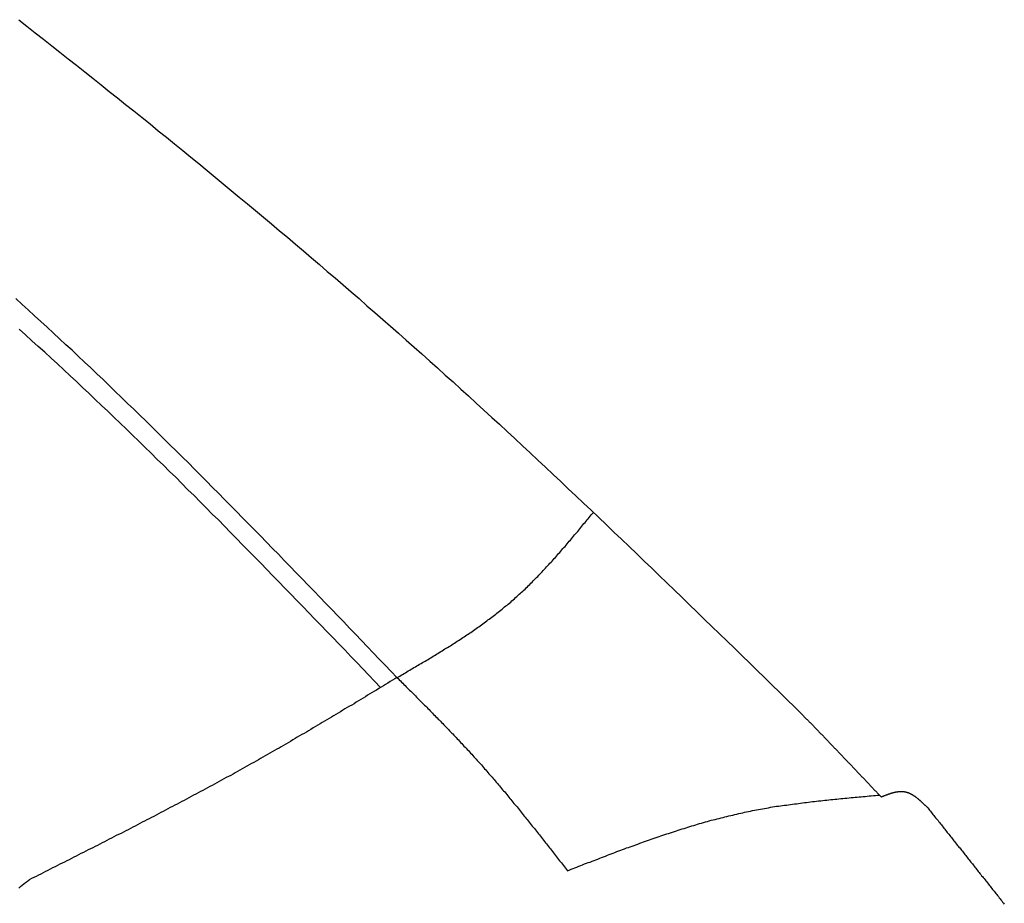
# Model space of a CAD drawing. Extents: x 562 to 7231, y 5917 to 11926.
# Tile 65 of 66: x 5092 to 5394, y 10775 to 11047. Entities that reach past the tile are written whole.
import ezdxf

# ---------------------------------------------------------------- set-up
doc = ezdxf.new("R2010")
doc.units = 0
doc.layers.add('CAR', color=10, linetype='CONTINUOUS')

msp = doc.modelspace()

# ---------------------------------------------------------------- linework, layer by layer
at = {"layer": 'CAR'}
for points in [[(5091.83, 11046.7, 0), (5094.37, 11044.7, 0), (5096.91, 11042.7, 0), (5099.44, 11040.7, 0), (5101.97, 11038.7, 0), (5104.5, 11036.7, 0), (5107.03, 11034.7, 0), (5109.56, 11032.7, 0), (5112.08, 11030.7, 0), (5114.6, 11028.7, 0), (5117.12, 11026.7, 0), (5119.64, 11024.7, 0), (5122.15, 11022.7, 0), (5124.66, 11020.7, 0), (5127.17, 11018.7, 0), (5129.68, 11016.7, 0), (5132.18, 11014.7, 0), (5134.68, 11012.6, 0), (5137.18, 11010.6, 0), (5139.68, 11008.6, 0), (5142.17, 11006.5, 0), (5144.66, 11004.5, 0), (5147.15, 11002.5, 0), (5149.64, 11000.4, 0), (5152.12, 10998.4, 0), (5154.6, 10996.3, 0), (5157.07, 10994.3, 0), (5159.55, 10992.2, 0), (5162.02, 10990.2, 0), (5164.49, 10988.1, 0), (5166.95, 10986.1, 0), (5169.42, 10984, 0), (5171.87, 10981.9, 0), (5174.33, 10979.9, 0), (5176.78, 10977.8, 0), (5179.23, 10975.7, 0), (5181.68, 10973.6, 0), (5184.12, 10971.5, 0), (5186.56, 10969.4, 0), (5189, 10967.4, 0), (5191.44, 10965.3, 0), (5193.87, 10963.2, 0), (5196.29, 10961.1, 0), (5198.72, 10958.9, 0), (5201.14, 10956.8, 0), (5203.55, 10954.7, 0), (5205.97, 10952.6, 0), (5208.38, 10950.5, 0), (5210.78, 10948.3, 0), (5213.19, 10946.2, 0), (5215.58, 10944.1, 0), (5217.98, 10941.9, 0), (5220.37, 10939.8, 0), (5222.76, 10937.6, 0), (5225.14, 10935.5, 0), (5227.53, 10933.3, 0), (5229.9, 10931.2, 0), (5232.28, 10929, 0), (5234.65, 10926.8, 0), (5237.02, 10924.6, 0), (5239.38, 10922.5, 0), (5241.74, 10920.3, 0), (5244.1, 10918.1, 0), (5246.46, 10915.9, 0), (5248.81, 10913.7, 0), (5251.16, 10911.5, 0), (5253.51, 10909.3, 0), (5255.85, 10907.1, 0), (5258.2, 10904.9, 0), (5260.54, 10902.7, 0), (5262.87, 10900.5, 0), (5265.21, 10898.3, 0), (5267.54, 10896.1, 0), (5269.88, 10893.9, 0), (5272.2, 10891.7, 0), (5274.53, 10889.4, 0), (5276.86, 10887.2, 0), (5279.18, 10885, 0), (5281.5, 10882.8, 0), (5283.82, 10880.5, 0), (5286.14, 10878.3, 0), (5288.46, 10876.1, 0), (5290.77, 10873.8, 0), (5293.09, 10871.6, 0), (5295.4, 10869.4, 0), (5297.71, 10867.1, 0), (5300.02, 10864.9, 0), (5302.33, 10862.6, 0), (5304.64, 10860.4, 0), (5306.95, 10858.2, 0), (5309.26, 10855.9, 0), (5311.56, 10853.7, 0), (5313.87, 10851.4, 0), (5316.17, 10849.2, 0), (5318.48, 10846.9, 0), (5320.78, 10844.7, 0), (5323.08, 10842.4, 0), (5325.39, 10840.2, 0), (5327.69, 10837.9, 0), (5329.99, 10835.7, 0), (5332.29, 10833.4, 0)], [(5207.94, 10844.7, 0), (5206.12, 10846.6, 0), (5204.31, 10848.5, 0), (5202.49, 10850.4, 0), (5200.67, 10852.3, 0), (5198.86, 10854.2, 0), (5197.04, 10856.1, 0), (5195.22, 10858, 0), (5193.4, 10859.9, 0), (5191.58, 10861.8, 0), (5189.76, 10863.7, 0), (5187.94, 10865.6, 0), (5186.12, 10867.5, 0), (5184.3, 10869.4, 0), (5182.48, 10871.2, 0), (5180.66, 10873.1, 0), (5178.83, 10875, 0), (5177.01, 10876.9, 0), (5175.18, 10878.8, 0), (5173.35, 10880.7, 0), (5171.53, 10882.6, 0), (5169.7, 10884.4, 0), (5167.87, 10886.3, 0), (5166.03, 10888.2, 0), (5164.2, 10890.1, 0), (5162.36, 10891.9, 0), (5160.53, 10893.8, 0), (5158.69, 10895.7, 0), (5156.85, 10897.6, 0), (5155.01, 10899.4, 0), (5153.16, 10901.3, 0), (5151.32, 10903.1, 0), (5149.47, 10905, 0), (5147.62, 10906.9, 0), (5145.77, 10908.7, 0), (5143.92, 10910.6, 0), (5142.06, 10912.4, 0), (5140.2, 10914.3, 0), (5138.34, 10916.1, 0), (5136.48, 10917.9, 0), (5134.61, 10919.8, 0), (5132.75, 10921.6, 0), (5130.88, 10923.5, 0), (5129, 10925.3, 0), (5127.13, 10927.1, 0), (5125.25, 10928.9, 0), (5123.37, 10930.7, 0), (5121.48, 10932.6, 0), (5119.6, 10934.4, 0), (5117.71, 10936.2, 0), (5115.81, 10938, 0), (5113.92, 10939.8, 0), (5112.02, 10941.6, 0), (5110.12, 10943.4, 0), (5108.21, 10945.2, 0), (5106.3, 10946.9, 0), (5104.39, 10948.7, 0), (5102.47, 10950.5, 0), (5100.55, 10952.3, 0), (5098.63, 10954, 0), (5096.7, 10955.8, 0), (5094.77, 10957.6, 0), (5092.84, 10959.3, 0), (5090.9, 10961.1, 0)], [(5202.93, 10841.7, 0), (5201.09, 10843.6, 0), (5199.26, 10845.5, 0), (5197.42, 10847.4, 0), (5195.59, 10849.3, 0), (5193.75, 10851.2, 0), (5191.91, 10853.2, 0), (5190.08, 10855.1, 0), (5188.24, 10857, 0), (5186.4, 10858.9, 0), (5184.56, 10860.8, 0), (5182.72, 10862.7, 0), (5180.88, 10864.6, 0), (5179.04, 10866.5, 0), (5177.2, 10868.4, 0), (5175.35, 10870.3, 0), (5173.51, 10872.2, 0), (5171.66, 10874.1, 0), (5169.81, 10876, 0), (5167.97, 10877.9, 0), (5166.11, 10879.8, 0), (5164.26, 10881.7, 0), (5162.41, 10883.6, 0), (5160.55, 10885.5, 0), (5158.7, 10887.4, 0), (5156.84, 10889.3, 0), (5154.98, 10891.2, 0), (5153.11, 10893.1, 0), (5151.25, 10894.9, 0), (5149.38, 10896.8, 0), (5147.51, 10898.7, 0), (5145.64, 10900.6, 0), (5143.77, 10902.4, 0), (5141.89, 10904.3, 0), (5140.01, 10906.2, 0), (5138.13, 10908, 0), (5136.24, 10909.9, 0), (5134.35, 10911.7, 0), (5132.46, 10913.6, 0), (5130.57, 10915.5, 0), (5128.67, 10917.3, 0), (5126.77, 10919.1, 0), (5124.87, 10921, 0), (5122.97, 10922.8, 0), (5121.06, 10924.7, 0), (5119.14, 10926.5, 0), (5117.23, 10928.3, 0), (5115.31, 10930.1, 0), (5113.38, 10932, 0), (5111.46, 10933.8, 0), (5109.52, 10935.6, 0), (5107.59, 10937.4, 0), (5105.65, 10939.2, 0), (5103.71, 10941, 0), (5101.76, 10942.8, 0), (5099.81, 10944.6, 0), (5097.85, 10946.4, 0), (5095.89, 10948.1, 0), (5093.93, 10949.9, 0), (5091.96, 10951.7, 0)], [(5207.94, 10844.7, 0), (5208.37, 10845, 0), (5208.81, 10845.2, 0), (5209.25, 10845.5, 0), (5209.68, 10845.7, 0), (5210.12, 10846, 0), (5210.55, 10846.2, 0), (5210.99, 10846.5, 0), (5211.42, 10846.8, 0), (5211.86, 10847, 0), (5212.29, 10847.3, 0), (5212.73, 10847.5, 0), (5213.16, 10847.8, 0), (5213.6, 10848, 0), (5214.03, 10848.3, 0), (5214.46, 10848.5, 0), (5214.9, 10848.8, 0), (5215.33, 10849, 0), (5215.77, 10849.3, 0), (5216.2, 10849.6, 0), (5216.63, 10849.8, 0), (5217.06, 10850.1, 0), (5217.49, 10850.3, 0), (5217.93, 10850.6, 0), (5218.36, 10850.8, 0), (5218.79, 10851.1, 0), (5219.22, 10851.4, 0), (5219.65, 10851.6, 0), (5220.08, 10851.9, 0), (5220.5, 10852.1, 0), (5220.93, 10852.4, 0), (5221.36, 10852.7, 0), (5221.79, 10852.9, 0), (5222.21, 10853.2, 0), (5222.64, 10853.5, 0), (5223.07, 10853.7, 0), (5223.49, 10854, 0), (5223.92, 10854.3, 0), (5224.34, 10854.5, 0), (5224.76, 10854.8, 0), (5225.19, 10855.1, 0), (5225.61, 10855.3, 0), (5226.03, 10855.6, 0), (5226.45, 10855.9, 0), (5226.87, 10856.1, 0), (5227.29, 10856.4, 0), (5227.7, 10856.7, 0), (5228.12, 10857, 0), (5228.54, 10857.2, 0), (5228.95, 10857.5, 0), (5229.37, 10857.8, 0), (5229.78, 10858.1, 0), (5230.2, 10858.4, 0), (5230.61, 10858.6, 0), (5231.02, 10858.9, 0), (5231.43, 10859.2, 0), (5231.84, 10859.5, 0), (5232.25, 10859.8, 0), (5232.65, 10860.1, 0), (5233.06, 10860.3, 0), (5233.47, 10860.6, 0), (5233.87, 10860.9, 0), (5234.27, 10861.2, 0), (5234.68, 10861.5, 0), (5235.08, 10861.8, 0), (5235.48, 10862.1, 0), (5235.88, 10862.4, 0), (5236.28, 10862.7, 0), (5236.67, 10863, 0), (5237.07, 10863.3, 0), (5237.46, 10863.6, 0), (5237.86, 10863.9, 0), (5238.25, 10864.2, 0), (5238.64, 10864.5, 0), (5239.03, 10864.8, 0), (5239.42, 10865.1, 0), (5239.8, 10865.4, 0), (5240.19, 10865.7, 0), (5240.57, 10866, 0), (5240.96, 10866.4, 0), (5241.34, 10866.7, 0), (5241.72, 10867, 0), (5242.1, 10867.3, 0), (5242.48, 10867.6, 0), (5242.85, 10867.9, 0), (5243.23, 10868.3, 0), (5243.6, 10868.6, 0), (5243.97, 10868.9, 0), (5244.34, 10869.3, 0), (5244.71, 10869.6, 0), (5245.08, 10869.9, 0), (5245.45, 10870.3, 0), (5245.81, 10870.6, 0), (5246.17, 10870.9, 0), (5246.54, 10871.3, 0), (5246.9, 10871.6, 0), (5247.26, 10871.9, 0), (5247.62, 10872.3, 0), (5247.97, 10872.6, 0), (5248.33, 10873, 0), (5248.68, 10873.3, 0), (5249.04, 10873.7, 0), (5249.39, 10874, 0), (5249.74, 10874.4, 0), (5250.09, 10874.7, 0), (5250.44, 10875.1, 0), (5250.79, 10875.4, 0), (5251.14, 10875.8, 0), (5251.48, 10876.2, 0), (5251.83, 10876.5, 0), (5252.17, 10876.9, 0), (5252.52, 10877.2, 0), (5252.86, 10877.6, 0), (5253.2, 10878, 0), (5253.54, 10878.3, 0), (5253.88, 10878.7, 0), (5254.22, 10879.1, 0), (5254.56, 10879.4, 0), (5254.89, 10879.8, 0), (5255.23, 10880.2, 0), (5255.56, 10880.5, 0), (5255.9, 10880.9, 0), (5256.23, 10881.3, 0), (5256.56, 10881.6, 0), (5256.9, 10882, 0), (5257.23, 10882.4, 0), (5257.56, 10882.8, 0), (5257.89, 10883.1, 0), (5258.22, 10883.5, 0), (5258.55, 10883.9, 0), (5258.88, 10884.3, 0), (5259.2, 10884.7, 0), (5259.53, 10885, 0), (5259.86, 10885.4, 0), (5260.19, 10885.8, 0), (5260.51, 10886.2, 0), (5260.84, 10886.6, 0), (5261.16, 10886.9, 0), (5261.49, 10887.3, 0), (5261.81, 10887.7, 0), (5262.13, 10888.1, 0), (5262.46, 10888.5, 0), (5262.78, 10888.9, 0), (5263.1, 10889.2, 0), (5263.42, 10889.6, 0), (5263.75, 10890, 0), (5264.07, 10890.4, 0), (5264.39, 10890.8, 0), (5264.71, 10891.2, 0), (5265.03, 10891.6, 0), (5265.35, 10892, 0), (5265.67, 10892.3, 0), (5265.99, 10892.7, 0), (5266.31, 10893.1, 0), (5266.63, 10893.5, 0), (5266.95, 10893.9, 0), (5267.27, 10894.3, 0), (5267.59, 10894.7, 0), (5267.91, 10895.1, 0), (5268.23, 10895.4, 0)], [(5207.94, 10844.7, 0), (5207.25, 10844.3, 0), (5206.55, 10843.9, 0), (5205.86, 10843.5, 0), (5205.17, 10843, 0), (5204.47, 10842.6, 0), (5203.78, 10842.2, 0), (5203.08, 10841.8, 0), (5202.39, 10841.4, 0), (5201.7, 10840.9, 0), (5201, 10840.5, 0), (5200.31, 10840.1, 0), (5199.62, 10839.7, 0), (5198.92, 10839.3, 0), (5198.23, 10838.8, 0), (5197.53, 10838.4, 0), (5196.84, 10838, 0), (5196.15, 10837.6, 0), (5195.45, 10837.2, 0), (5194.76, 10836.7, 0), (5194.06, 10836.3, 0), (5193.37, 10835.9, 0), (5192.67, 10835.5, 0), (5191.98, 10835.1, 0), (5191.28, 10834.7, 0), (5190.59, 10834.2, 0), (5189.89, 10833.8, 0), (5189.2, 10833.4, 0), (5188.5, 10833, 0), (5187.8, 10832.6, 0), (5187.11, 10832.2, 0), (5186.41, 10831.7, 0), (5185.71, 10831.3, 0), (5185.02, 10830.9, 0), (5184.32, 10830.5, 0), (5183.62, 10830.1, 0), (5182.93, 10829.7, 0), (5182.23, 10829.3, 0), (5181.53, 10828.8, 0), (5180.83, 10828.4, 0), (5180.13, 10828, 0), (5179.43, 10827.6, 0), (5178.74, 10827.2, 0), (5178.04, 10826.8, 0), (5177.34, 10826.4, 0), (5176.64, 10826, 0), (5175.94, 10825.6, 0), (5175.24, 10825.1, 0), (5174.54, 10824.7, 0), (5173.84, 10824.3, 0), (5173.13, 10823.9, 0), (5172.43, 10823.5, 0), (5171.73, 10823.1, 0), (5171.03, 10822.7, 0), (5170.33, 10822.3, 0), (5169.62, 10821.9, 0), (5168.92, 10821.5, 0), (5168.22, 10821.1, 0), (5167.51, 10820.7, 0), (5166.81, 10820.3, 0), (5166.1, 10819.9, 0), (5165.4, 10819.5, 0), (5164.69, 10819.1, 0), (5163.99, 10818.7, 0), (5163.28, 10818.3, 0), (5162.57, 10817.9, 0), (5161.86, 10817.5, 0), (5161.16, 10817.1, 0), (5160.45, 10816.7, 0), (5159.74, 10816.3, 0), (5159.03, 10815.9, 0), (5158.32, 10815.5, 0), (5157.61, 10815.1, 0), (5156.9, 10814.7, 0), (5156.19, 10814.4, 0), (5155.48, 10814, 0), (5154.77, 10813.6, 0), (5154.06, 10813.2, 0), (5153.35, 10812.8, 0), (5152.64, 10812.4, 0), (5151.93, 10812, 0), (5151.22, 10811.6, 0), (5150.5, 10811.3, 0), (5149.79, 10810.9, 0), (5149.08, 10810.5, 0), (5148.36, 10810.1, 0), (5147.65, 10809.7, 0), (5146.94, 10809.3, 0), (5146.22, 10808.9, 0), (5145.51, 10808.6, 0), (5144.79, 10808.2, 0), (5144.08, 10807.8, 0), (5143.36, 10807.4, 0), (5142.64, 10807, 0), (5141.93, 10806.7, 0), (5141.21, 10806.3, 0), (5140.5, 10805.9, 0), (5139.78, 10805.5, 0), (5139.06, 10805.1, 0), (5138.34, 10804.8, 0), (5137.63, 10804.4, 0), (5136.91, 10804, 0), (5136.19, 10803.6, 0), (5135.47, 10803.3, 0), (5134.75, 10802.9, 0), (5134.04, 10802.5, 0), (5133.32, 10802.1, 0), (5132.6, 10801.8, 0), (5131.88, 10801.4, 0), (5131.16, 10801, 0), (5130.44, 10800.6, 0), (5129.72, 10800.3, 0), (5129, 10799.9, 0), (5128.28, 10799.5, 0), (5127.56, 10799.1, 0), (5126.84, 10798.8, 0), (5126.12, 10798.4, 0), (5125.39, 10798, 0), (5124.67, 10797.7, 0), (5123.95, 10797.3, 0), (5123.23, 10796.9, 0), (5122.51, 10796.5, 0), (5121.79, 10796.2, 0), (5121.06, 10795.8, 0), (5120.34, 10795.4, 0), (5119.62, 10795.1, 0), (5118.9, 10794.7, 0), (5118.18, 10794.3, 0), (5117.45, 10794, 0), (5116.73, 10793.6, 0), (5116.01, 10793.2, 0), (5115.28, 10792.9, 0), (5114.56, 10792.5, 0), (5113.84, 10792.1, 0), (5113.11, 10791.8, 0), (5112.39, 10791.4, 0), (5111.67, 10791, 0), (5110.94, 10790.7, 0), (5110.22, 10790.3, 0), (5109.5, 10789.9, 0), (5108.77, 10789.6, 0), (5108.05, 10789.2, 0), (5107.32, 10788.8, 0), (5106.6, 10788.5, 0), (5105.88, 10788.1, 0), (5105.15, 10787.7, 0), (5104.43, 10787.4, 0), (5103.7, 10787, 0), (5102.98, 10786.6, 0), (5102.25, 10786.3, 0), (5101.53, 10785.9, 0), (5100.8, 10785.5, 0), (5100.08, 10785.2, 0), (5099.36, 10784.8, 0), (5098.63, 10784.4, 0), (5097.91, 10784.1, 0), (5097.18, 10783.7, 0), (5096.46, 10783.3, 0), (5095.73, 10783, 0), (5095.01, 10782.6, 0)], [(5207.94, 10844.7, 0), (5208.29, 10844.4, 0), (5208.65, 10844, 0), (5209, 10843.7, 0), (5209.35, 10843.3, 0), (5209.7, 10843, 0), (5210.06, 10842.6, 0), (5210.41, 10842.3, 0), (5210.76, 10841.9, 0), (5211.12, 10841.6, 0), (5211.47, 10841.2, 0), (5211.82, 10840.9, 0), (5212.18, 10840.5, 0), (5212.53, 10840.2, 0), (5212.88, 10839.8, 0), (5213.23, 10839.5, 0), (5213.59, 10839.1, 0), (5213.94, 10838.7, 0), (5214.29, 10838.4, 0), (5214.64, 10838, 0), (5214.99, 10837.7, 0), (5215.34, 10837.3, 0), (5215.7, 10837, 0), (5216.05, 10836.6, 0), (5216.4, 10836.3, 0), (5216.75, 10835.9, 0), (5217.1, 10835.6, 0), (5217.45, 10835.2, 0), (5217.8, 10834.9, 0), (5218.15, 10834.5, 0), (5218.5, 10834.1, 0), (5218.85, 10833.8, 0), (5219.2, 10833.4, 0), (5219.55, 10833.1, 0), (5219.9, 10832.7, 0), (5220.24, 10832.4, 0), (5220.59, 10832, 0), (5220.94, 10831.7, 0), (5221.29, 10831.3, 0), (5221.64, 10830.9, 0), (5221.98, 10830.6, 0), (5222.33, 10830.2, 0), (5222.67, 10829.9, 0), (5223.02, 10829.5, 0), (5223.37, 10829.2, 0), (5223.71, 10828.8, 0), (5224.06, 10828.4, 0), (5224.4, 10828.1, 0), (5224.75, 10827.7, 0), (5225.09, 10827.4, 0), (5225.43, 10827, 0), (5225.78, 10826.6, 0), (5226.12, 10826.3, 0), (5226.46, 10825.9, 0), (5226.8, 10825.6, 0), (5227.14, 10825.2, 0), (5227.48, 10824.8, 0), (5227.82, 10824.5, 0), (5228.16, 10824.1, 0), (5228.5, 10823.7, 0), (5228.84, 10823.4, 0), (5229.18, 10823, 0), (5229.52, 10822.6, 0), (5229.86, 10822.3, 0), (5230.19, 10821.9, 0), (5230.53, 10821.5, 0), (5230.87, 10821.2, 0), (5231.2, 10820.8, 0), (5231.54, 10820.4, 0), (5231.87, 10820.1, 0), (5232.2, 10819.7, 0), (5232.54, 10819.3, 0), (5232.87, 10819, 0), (5233.2, 10818.6, 0), (5233.53, 10818.2, 0), (5233.86, 10817.9, 0), (5234.19, 10817.5, 0), (5234.52, 10817.1, 0), (5234.85, 10816.7, 0), (5235.18, 10816.4, 0), (5235.51, 10816, 0), (5235.84, 10815.6, 0), (5236.16, 10815.2, 0), (5236.49, 10814.9, 0), (5236.82, 10814.5, 0), (5237.14, 10814.1, 0), (5237.47, 10813.7, 0), (5237.79, 10813.4, 0), (5238.11, 10813, 0), (5238.44, 10812.6, 0), (5238.76, 10812.2, 0), (5239.08, 10811.8, 0), (5239.4, 10811.5, 0), (5239.73, 10811.1, 0), (5240.05, 10810.7, 0), (5240.37, 10810.3, 0), (5240.69, 10809.9, 0), (5241.01, 10809.6, 0), (5241.33, 10809.2, 0), (5241.64, 10808.8, 0), (5241.96, 10808.4, 0), (5242.28, 10808, 0), (5242.6, 10807.6, 0), (5242.92, 10807.3, 0), (5243.23, 10806.9, 0), (5243.55, 10806.5, 0), (5243.86, 10806.1, 0), (5244.18, 10805.7, 0), (5244.49, 10805.3, 0), (5244.81, 10805, 0), (5245.12, 10804.6, 0), (5245.44, 10804.2, 0), (5245.75, 10803.8, 0), (5246.07, 10803.4, 0), (5246.38, 10803, 0), (5246.69, 10802.6, 0), (5247, 10802.2, 0), (5247.32, 10801.9, 0), (5247.63, 10801.5, 0), (5247.94, 10801.1, 0), (5248.25, 10800.7, 0), (5248.56, 10800.3, 0), (5248.87, 10799.9, 0), (5249.18, 10799.5, 0), (5249.49, 10799.1, 0), (5249.8, 10798.7, 0), (5250.11, 10798.4, 0), (5250.42, 10798, 0), (5250.73, 10797.6, 0), (5251.04, 10797.2, 0), (5251.35, 10796.8, 0), (5251.66, 10796.4, 0), (5251.97, 10796, 0), (5252.28, 10795.6, 0), (5252.58, 10795.2, 0), (5252.89, 10794.8, 0), (5253.2, 10794.4, 0), (5253.51, 10794, 0), (5253.81, 10793.7, 0), (5254.12, 10793.3, 0), (5254.43, 10792.9, 0), (5254.74, 10792.5, 0), (5255.04, 10792.1, 0), (5255.35, 10791.7, 0), (5255.66, 10791.3, 0), (5255.96, 10790.9, 0), (5256.27, 10790.5, 0), (5256.58, 10790.1, 0), (5256.88, 10789.7, 0), (5257.19, 10789.3, 0), (5257.49, 10788.9, 0), (5257.8, 10788.5, 0), (5258.11, 10788.2, 0), (5258.41, 10787.8, 0), (5258.72, 10787.4, 0), (5259.02, 10787, 0), (5259.33, 10786.6, 0), (5259.64, 10786.2, 0), (5259.94, 10785.8, 0), (5260.25, 10785.4, 0)], [(5332.29, 10833.4, 0), (5332.49, 10833.2, 0), (5332.68, 10833, 0), (5332.87, 10832.8, 0), (5333.06, 10832.6, 0), (5333.26, 10832.4, 0), (5333.45, 10832.2, 0), (5333.64, 10832, 0), (5333.83, 10831.8, 0), (5334.02, 10831.6, 0), (5334.22, 10831.4, 0), (5334.41, 10831.2, 0), (5334.6, 10831, 0), (5334.79, 10830.9, 0), (5334.99, 10830.7, 0), (5335.18, 10830.5, 0), (5335.37, 10830.3, 0), (5335.56, 10830.1, 0), (5335.75, 10829.9, 0), (5335.95, 10829.7, 0), (5336.14, 10829.5, 0), (5336.33, 10829.3, 0), (5336.52, 10829.1, 0), (5336.71, 10828.9, 0), (5336.91, 10828.7, 0), (5337.1, 10828.5, 0), (5337.29, 10828.3, 0), (5337.48, 10828.1, 0), (5337.67, 10827.9, 0), (5337.87, 10827.7, 0), (5338.06, 10827.5, 0), (5338.25, 10827.3, 0), (5338.44, 10827.1, 0), (5338.63, 10826.9, 0), (5338.83, 10826.7, 0), (5339.02, 10826.5, 0), (5339.21, 10826.3, 0), (5339.4, 10826.1, 0), (5339.59, 10825.9, 0), (5339.78, 10825.7, 0), (5339.98, 10825.5, 0), (5340.17, 10825.3, 0), (5340.36, 10825.1, 0), (5340.55, 10824.9, 0), (5340.74, 10824.7, 0), (5340.94, 10824.5, 0), (5341.13, 10824.3, 0), (5341.32, 10824.1, 0), (5341.51, 10823.9, 0), (5341.7, 10823.7, 0), (5341.89, 10823.5, 0), (5342.08, 10823.3, 0), (5342.28, 10823.1, 0), (5342.47, 10822.9, 0), (5342.66, 10822.7, 0), (5342.85, 10822.5, 0), (5343.04, 10822.3, 0), (5343.23, 10822.1, 0), (5343.42, 10821.9, 0), (5343.62, 10821.7, 0), (5343.81, 10821.5, 0), (5344, 10821.3, 0), (5344.19, 10821.1, 0), (5344.38, 10820.9, 0), (5344.57, 10820.7, 0), (5344.76, 10820.5, 0), (5344.95, 10820.3, 0), (5345.14, 10820.1, 0), (5345.34, 10819.9, 0), (5345.53, 10819.7, 0), (5345.72, 10819.5, 0), (5345.91, 10819.3, 0), (5346.1, 10819.1, 0), (5346.29, 10818.9, 0), (5346.48, 10818.7, 0), (5346.67, 10818.5, 0), (5346.86, 10818.3, 0), (5347.05, 10818.1, 0), (5347.24, 10817.9, 0), (5347.43, 10817.7, 0), (5347.62, 10817.5, 0), (5347.81, 10817.3, 0), (5348, 10817.1, 0), (5348.2, 10816.9, 0), (5348.39, 10816.7, 0), (5348.58, 10816.5, 0), (5348.77, 10816.3, 0), (5348.96, 10816.1, 0), (5349.15, 10815.9, 0), (5349.34, 10815.7, 0), (5349.53, 10815.5, 0), (5349.72, 10815.3, 0), (5349.91, 10815.1, 0), (5350.1, 10814.9, 0), (5350.29, 10814.7, 0), (5350.48, 10814.5, 0), (5350.67, 10814.3, 0), (5350.86, 10814.1, 0), (5351.04, 10813.9, 0), (5351.23, 10813.7, 0), (5351.42, 10813.5, 0), (5351.61, 10813.3, 0), (5351.8, 10813.1, 0), (5351.99, 10812.9, 0), (5352.18, 10812.7, 0), (5352.37, 10812.5, 0), (5352.56, 10812.3, 0), (5352.75, 10812.1, 0), (5352.94, 10811.9, 0), (5353.13, 10811.7, 0), (5353.32, 10811.5, 0), (5353.51, 10811.3, 0), (5353.69, 10811.1, 0), (5353.88, 10810.9, 0), (5354.07, 10810.7, 0), (5354.26, 10810.5, 0), (5354.45, 10810.3, 0), (5354.64, 10810.1, 0), (5354.83, 10809.9, 0), (5355.01, 10809.7, 0), (5355.2, 10809.5, 0), (5355.39, 10809.3, 0), (5355.58, 10809.1, 0), (5355.77, 10808.9, 0), (5355.96, 10808.7, 0), (5356.14, 10808.5, 0), (5356.33, 10808.3, 0), (5356.52, 10808.1, 0)], [(5260.25, 10785.4, 0), (5260.83, 10785.6, 0), (5261.42, 10785.9, 0), (5262, 10786.1, 0), (5262.58, 10786.3, 0), (5263.17, 10786.5, 0), (5263.75, 10786.8, 0), (5264.34, 10787, 0), (5264.92, 10787.2, 0), (5265.5, 10787.5, 0), (5266.09, 10787.7, 0), (5266.67, 10787.9, 0), (5267.26, 10788.1, 0), (5267.84, 10788.4, 0), (5268.43, 10788.6, 0), (5269.01, 10788.8, 0), (5269.6, 10789, 0), (5270.18, 10789.3, 0), (5270.76, 10789.5, 0), (5271.35, 10789.7, 0), (5271.93, 10789.9, 0), (5272.52, 10790.2, 0), (5273.11, 10790.4, 0), (5273.69, 10790.6, 0), (5274.28, 10790.8, 0), (5274.86, 10791, 0), (5275.45, 10791.3, 0), (5276.03, 10791.5, 0), (5276.62, 10791.7, 0), (5277.21, 10791.9, 0), (5277.79, 10792.1, 0), (5278.38, 10792.4, 0), (5278.96, 10792.6, 0), (5279.55, 10792.8, 0), (5280.14, 10793, 0), (5280.73, 10793.2, 0), (5281.31, 10793.4, 0), (5281.9, 10793.6, 0), (5282.49, 10793.9, 0), (5283.08, 10794.1, 0), (5283.66, 10794.3, 0), (5284.25, 10794.5, 0), (5284.84, 10794.7, 0), (5285.43, 10794.9, 0), (5286.02, 10795.1, 0), (5286.61, 10795.3, 0), (5287.2, 10795.5, 0), (5287.79, 10795.7, 0), (5288.38, 10795.9, 0), (5288.97, 10796.1, 0), (5289.56, 10796.3, 0), (5290.15, 10796.5, 0), (5290.74, 10796.7, 0), (5291.33, 10796.9, 0), (5291.92, 10797.1, 0), (5292.51, 10797.3, 0), (5293.11, 10797.5, 0), (5293.7, 10797.7, 0), (5294.29, 10797.9, 0), (5294.88, 10798.1, 0), (5295.48, 10798.3, 0), (5296.07, 10798.4, 0), (5296.67, 10798.6, 0), (5297.26, 10798.8, 0), (5297.85, 10799, 0), (5298.45, 10799.2, 0), (5299.05, 10799.3, 0), (5299.64, 10799.5, 0), (5300.24, 10799.7, 0), (5300.83, 10799.9, 0), (5301.43, 10800, 0), (5302.03, 10800.2, 0), (5302.62, 10800.4, 0), (5303.22, 10800.5, 0), (5303.82, 10800.7, 0), (5304.42, 10800.9, 0), (5305.02, 10801, 0), (5305.62, 10801.2, 0), (5306.22, 10801.4, 0), (5306.82, 10801.5, 0), (5307.42, 10801.7, 0), (5308.02, 10801.8, 0), (5308.62, 10802, 0), (5309.22, 10802.1, 0), (5309.83, 10802.3, 0), (5310.43, 10802.4, 0), (5311.03, 10802.5, 0), (5311.64, 10802.7, 0), (5312.24, 10802.8, 0), (5312.85, 10803, 0), (5313.45, 10803.1, 0), (5314.06, 10803.2, 0), (5314.66, 10803.4, 0), (5315.27, 10803.5, 0), (5315.88, 10803.6, 0), (5316.48, 10803.7, 0), (5317.09, 10803.9, 0), (5317.7, 10804, 0), (5318.31, 10804.1, 0), (5318.92, 10804.2, 0), (5319.53, 10804.3, 0), (5320.14, 10804.4, 0), (5320.75, 10804.5, 0), (5321.36, 10804.6, 0), (5321.97, 10804.7, 0), (5322.58, 10804.9, 0), (5323.2, 10805, 0), (5323.81, 10805.1, 0), (5324.42, 10805.2, 0), (5325.04, 10805.2, 0), (5325.65, 10805.3, 0), (5326.27, 10805.4, 0), (5326.88, 10805.5, 0), (5327.5, 10805.6, 0), (5328.11, 10805.7, 0), (5328.73, 10805.8, 0), (5329.34, 10805.9, 0), (5329.96, 10806, 0), (5330.58, 10806, 0), (5331.19, 10806.1, 0), (5331.81, 10806.2, 0), (5332.43, 10806.3, 0), (5333.05, 10806.4, 0), (5333.66, 10806.4, 0), (5334.28, 10806.5, 0), (5334.9, 10806.6, 0), (5335.52, 10806.7, 0), (5336.14, 10806.7, 0), (5336.76, 10806.8, 0), (5337.38, 10806.9, 0), (5338, 10806.9, 0), (5338.62, 10807, 0), (5339.24, 10807.1, 0), (5339.86, 10807.1, 0), (5340.48, 10807.2, 0), (5341.1, 10807.3, 0), (5341.72, 10807.3, 0), (5342.34, 10807.4, 0), (5342.97, 10807.4, 0), (5343.59, 10807.5, 0), (5344.21, 10807.6, 0), (5344.83, 10807.6, 0), (5345.45, 10807.7, 0), (5346.08, 10807.7, 0), (5346.7, 10807.8, 0), (5347.32, 10807.9, 0), (5347.94, 10807.9, 0), (5348.57, 10808, 0), (5349.19, 10808, 0), (5349.81, 10808.1, 0), (5350.43, 10808.1, 0), (5351.06, 10808.2, 0), (5351.68, 10808.2, 0), (5352.3, 10808.3, 0), (5352.93, 10808.4, 0), (5353.55, 10808.4, 0), (5354.17, 10808.5, 0), (5354.8, 10808.5, 0), (5355.42, 10808.6, 0), (5356.04, 10808.6, 0)], [(5356.52, 10808.1, 0), (5356.62, 10808.1, 0), (5356.72, 10808.1, 0), (5356.83, 10808.2, 0), (5356.93, 10808.2, 0), (5357.03, 10808.3, 0), (5357.13, 10808.3, 0), (5357.24, 10808.3, 0), (5357.34, 10808.4, 0), (5357.44, 10808.4, 0), (5357.54, 10808.5, 0), (5357.65, 10808.5, 0), (5357.75, 10808.5, 0), (5357.85, 10808.6, 0), (5357.95, 10808.6, 0), (5358.06, 10808.7, 0), (5358.16, 10808.7, 0), (5358.26, 10808.7, 0), (5358.36, 10808.8, 0), (5358.46, 10808.8, 0), (5358.57, 10808.8, 0), (5358.67, 10808.9, 0), (5358.77, 10808.9, 0), (5358.87, 10808.9, 0), (5358.97, 10809, 0), (5359.07, 10809, 0), (5359.18, 10809, 0), (5359.28, 10809.1, 0), (5359.38, 10809.1, 0), (5359.48, 10809.1, 0), (5359.58, 10809.2, 0), (5359.68, 10809.2, 0), (5359.78, 10809.2, 0), (5359.88, 10809.3, 0), (5359.98, 10809.3, 0), (5360.08, 10809.3, 0), (5360.18, 10809.3, 0), (5360.28, 10809.4, 0), (5360.38, 10809.4, 0), (5360.48, 10809.4, 0), (5360.58, 10809.4, 0), (5360.68, 10809.5, 0), (5360.78, 10809.5, 0), (5360.88, 10809.5, 0), (5360.98, 10809.5, 0), (5361.08, 10809.6, 0), (5361.18, 10809.6, 0), (5361.27, 10809.6, 0), (5361.37, 10809.6, 0), (5361.47, 10809.6, 0), (5361.57, 10809.6, 0), (5361.66, 10809.6, 0), (5361.76, 10809.7, 0), (5361.86, 10809.7, 0), (5361.96, 10809.7, 0), (5362.05, 10809.7, 0), (5362.15, 10809.7, 0), (5362.25, 10809.7, 0), (5362.34, 10809.7, 0), (5362.44, 10809.7, 0), (5362.53, 10809.7, 0), (5362.63, 10809.7, 0), (5362.72, 10809.7, 0), (5362.82, 10809.7, 0), (5362.91, 10809.7, 0), (5363.01, 10809.7, 0), (5363.1, 10809.7, 0), (5363.19, 10809.7, 0), (5363.29, 10809.7, 0), (5363.38, 10809.7, 0), (5363.47, 10809.7, 0), (5363.57, 10809.7, 0), (5363.66, 10809.7, 0), (5363.75, 10809.6, 0), (5363.84, 10809.6, 0), (5363.93, 10809.6, 0), (5364.02, 10809.6, 0), (5364.12, 10809.6, 0), (5364.21, 10809.5, 0), (5364.3, 10809.5, 0), (5364.39, 10809.5, 0), (5364.48, 10809.5, 0), (5364.57, 10809.4, 0), (5364.65, 10809.4, 0), (5364.74, 10809.4, 0), (5364.83, 10809.4, 0), (5364.92, 10809.3, 0), (5365.01, 10809.3, 0), (5365.1, 10809.3, 0), (5365.18, 10809.2, 0), (5365.27, 10809.2, 0), (5365.36, 10809.1, 0), (5365.45, 10809.1, 0), (5365.53, 10809.1, 0), (5365.62, 10809, 0), (5365.71, 10809, 0), (5365.79, 10808.9, 0), (5365.88, 10808.9, 0), (5365.96, 10808.8, 0), (5366.05, 10808.8, 0), (5366.14, 10808.7, 0), (5366.22, 10808.7, 0), (5366.31, 10808.6, 0), (5366.39, 10808.6, 0), (5366.47, 10808.5, 0), (5366.56, 10808.5, 0), (5366.64, 10808.4, 0), (5366.73, 10808.4, 0), (5366.81, 10808.3, 0), (5366.9, 10808.3, 0), (5366.98, 10808.2, 0), (5367.06, 10808.1, 0), (5367.15, 10808.1, 0), (5367.23, 10808, 0), (5367.31, 10808, 0), (5367.39, 10807.9, 0), (5367.48, 10807.8, 0), (5367.56, 10807.8, 0), (5367.64, 10807.7, 0), (5367.72, 10807.6, 0), (5367.81, 10807.6, 0), (5367.89, 10807.5, 0), (5367.97, 10807.4, 0), (5368.05, 10807.4, 0), (5368.13, 10807.3, 0), (5368.21, 10807.2, 0), (5368.29, 10807.2, 0), (5368.38, 10807.1, 0), (5368.46, 10807, 0), (5368.54, 10807, 0), (5368.62, 10806.9, 0), (5368.7, 10806.8, 0), (5368.78, 10806.7, 0), (5368.86, 10806.7, 0), (5368.94, 10806.6, 0), (5369.02, 10806.5, 0), (5369.1, 10806.4, 0), (5369.18, 10806.4, 0), (5369.26, 10806.3, 0), (5369.34, 10806.2, 0), (5369.42, 10806.1, 0), (5369.5, 10806.1, 0), (5369.58, 10806, 0), (5369.66, 10805.9, 0), (5369.74, 10805.8, 0), (5369.82, 10805.8, 0), (5369.9, 10805.7, 0), (5369.98, 10805.6, 0), (5370.06, 10805.5, 0), (5370.14, 10805.4, 0), (5370.22, 10805.4, 0), (5370.3, 10805.3, 0), (5370.38, 10805.2, 0), (5370.46, 10805.1, 0), (5370.54, 10805.1, 0), (5370.62, 10805, 0), (5370.7, 10804.9, 0), (5370.78, 10804.8, 0), (5370.85, 10804.7, 0), (5370.93, 10804.7, 0)], [(5370.93, 10804.7, 0), (5371.19, 10804.3, 0), (5371.45, 10804, 0), (5371.71, 10803.7, 0), (5371.96, 10803.4, 0), (5372.22, 10803, 0), (5372.48, 10802.7, 0), (5372.74, 10802.4, 0), (5372.99, 10802.1, 0), (5373.25, 10801.7, 0), (5373.51, 10801.4, 0), (5373.77, 10801.1, 0), (5374.02, 10800.8, 0), (5374.28, 10800.4, 0), (5374.54, 10800.1, 0), (5374.8, 10799.8, 0), (5375.06, 10799.5, 0), (5375.31, 10799.2, 0), (5375.57, 10798.8, 0), (5375.83, 10798.5, 0), (5376.09, 10798.2, 0), (5376.34, 10797.9, 0), (5376.6, 10797.5, 0), (5376.86, 10797.2, 0), (5377.12, 10796.9, 0), (5377.37, 10796.6, 0), (5377.63, 10796.2, 0), (5377.89, 10795.9, 0), (5378.15, 10795.6, 0), (5378.4, 10795.3, 0), (5378.66, 10794.9, 0), (5378.92, 10794.6, 0), (5379.18, 10794.3, 0), (5379.43, 10794, 0), (5379.69, 10793.6, 0), (5379.95, 10793.3, 0), (5380.21, 10793, 0), (5380.46, 10792.7, 0), (5380.72, 10792.4, 0), (5380.98, 10792, 0), (5381.24, 10791.7, 0), (5381.49, 10791.4, 0), (5381.75, 10791.1, 0), (5382.01, 10790.7, 0), (5382.27, 10790.4, 0), (5382.52, 10790.1, 0), (5382.78, 10789.8, 0), (5383.04, 10789.4, 0), (5383.3, 10789.1, 0), (5383.55, 10788.8, 0), (5383.81, 10788.5, 0), (5384.07, 10788.1, 0), (5384.33, 10787.8, 0), (5384.58, 10787.5, 0), (5384.84, 10787.2, 0), (5385.1, 10786.8, 0), (5385.36, 10786.5, 0), (5385.62, 10786.2, 0), (5385.87, 10785.9, 0), (5386.13, 10785.5, 0), (5386.39, 10785.2, 0), (5386.65, 10784.9, 0), (5386.9, 10784.6, 0), (5387.16, 10784.3, 0), (5387.42, 10783.9, 0), (5387.68, 10783.6, 0), (5387.93, 10783.3, 0), (5388.19, 10783, 0), (5388.45, 10782.6, 0), (5388.71, 10782.3, 0), (5388.96, 10782, 0), (5389.22, 10781.7, 0), (5389.48, 10781.3, 0), (5389.74, 10781, 0), (5389.99, 10780.7, 0), (5390.25, 10780.4, 0), (5390.51, 10780, 0), (5390.77, 10779.7, 0), (5391.02, 10779.4, 0), (5391.28, 10779.1, 0), (5391.54, 10778.7, 0), (5391.8, 10778.4, 0), (5392.05, 10778.1, 0), (5392.31, 10777.8, 0), (5392.57, 10777.5, 0), (5392.83, 10777.1, 0), (5393.08, 10776.8, 0), (5393.34, 10776.5, 0), (5393.6, 10776.2, 0), (5393.86, 10775.8, 0), (5394.11, 10775.5, 0), (5394.37, 10775.2, 0)], [(5091.89, 10780.1, 0), (5092.41, 10780.6, 0), (5092.93, 10781, 0), (5093.44, 10781.4, 0), (5093.96, 10781.8, 0), (5094.49, 10782.2, 0), (5095.01, 10782.6, 0)]]:
    msp.add_polyline3d(points, dxfattribs=at)

doc.saveas('drawing.dxf')
